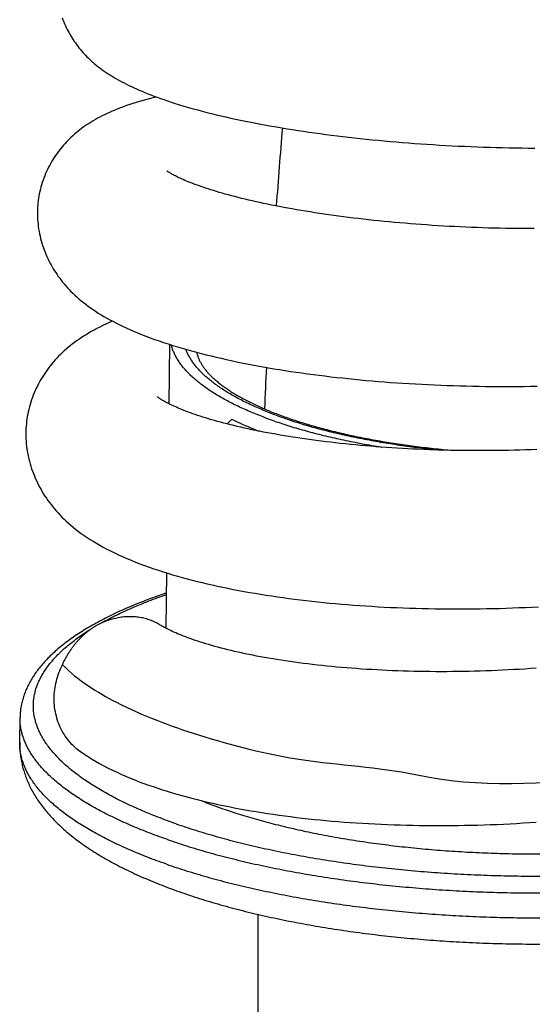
# Model space of a CAD drawing. Header units: millimetres. Extents: x 259 to 1803, y -542 to 1902.
# Tile 23 of 127: x 282 to 302, y 248 to 285. Entities that reach past the tile are written whole.
import ezdxf

# ---------------------------------------------------------------- set-up
doc = ezdxf.new("R2010")
doc.units = ezdxf.units.MM
doc.header["$LTSCALE"] = 30.734
doc.layers.get('0').update_dxf_attribs({"linetype": 'CONTINUOUS'})

msp = doc.modelspace()

# ---------------------------------------------------------------- linework, layer by layer
at = {"color": 7, "linetype": 'CONTINUOUS'}
for p, q in [((288.162, 270.787), (288.191, 273.039)), ((290.54, 270.213), (290.366, 270.027)), ((288.05, 262.279), (288.078, 264.379)), ((282.493, 257.962), (282.505, 258.903)), ((291.52, 251.44), (291.52, 19.11))]:
    msp.add_line(p, q, dxfattribs=at)
for points in [[(284.106, 285.423), (284.135, 285.346), (284.164, 285.271), (284.195, 285.198), (284.227, 285.125), (284.26, 285.055), (284.294, 284.985), (284.329, 284.917), (284.365, 284.85), (284.402, 284.784), (284.44, 284.72), (284.479, 284.657), (284.519, 284.594), (284.56, 284.532), (284.603, 284.471), (284.647, 284.41), (284.692, 284.35), (284.738, 284.29), (284.786, 284.231), (284.835, 284.173), (284.886, 284.116), (284.937, 284.059), (284.99, 284.003), (285.044, 283.948), (285.099, 283.894), (285.156, 283.84), (285.214, 283.787), (285.273, 283.734), (285.334, 283.682), (285.397, 283.63), (285.461, 283.579), (285.527, 283.528), (285.595, 283.478), (285.664, 283.428), (285.735, 283.379), (285.807, 283.33), (285.881, 283.282), (285.958, 283.234), (286.036, 283.187), (286.116, 283.139), (286.198, 283.092), (286.281, 283.046), (286.367, 283), (286.455, 282.954), (286.545, 282.908), (286.638, 282.863), (286.732, 282.818), (286.829, 282.773), (286.928, 282.728), (287.03, 282.683), (287.135, 282.638), (287.243, 282.594), (287.353, 282.549), (287.467, 282.504), (287.585, 282.46), (287.705, 282.415), (287.83, 282.37), (287.96, 282.324), (288.097, 282.278), (288.242, 282.23), (288.394, 282.181), (288.556, 282.13), (288.724, 282.08), (288.895, 282.03), (289.069, 281.98), (289.243, 281.932), (289.418, 281.886), (289.594, 281.84), (289.771, 281.796), (289.949, 281.752), (290.129, 281.709), (290.312, 281.667), (290.496, 281.626), (290.682, 281.585), (290.871, 281.545), (291.061, 281.506), (291.253, 281.468), (291.447, 281.43), (291.642, 281.393), (291.838, 281.356), (292.037, 281.321), (292.236, 281.286), (292.437, 281.252), (292.64, 281.219), (292.844, 281.186), (293.049, 281.154), (293.256, 281.123), (293.465, 281.093), (293.675, 281.063), (293.886, 281.034), (294.099, 281.005), (294.314, 280.978), (294.53, 280.951), (294.748, 280.924), (294.967, 280.899), (295.187, 280.874), (295.409, 280.85), (295.633, 280.826), (295.858, 280.804), (296.084, 280.782), (296.312, 280.76), (296.541, 280.74), (296.771, 280.72), (297.003, 280.701), (297.236, 280.683), (297.469, 280.665), (297.704, 280.649), (297.939, 280.633), (298.176, 280.618), (298.413, 280.603), (298.65, 280.59), (298.889, 280.577), (299.127, 280.565), (299.366, 280.554), (299.606, 280.544), (299.846, 280.534), (300.086, 280.526), (300.326, 280.518), (300.567, 280.511), (300.809, 280.505), (301.051, 280.5), (301.294, 280.496), (301.538, 280.492), (301.782, 280.489), (302.027, 280.488)], [(287.686, 282.422), (287.6, 282.401), (287.454, 282.365), (287.313, 282.328), (287.175, 282.291), (287.042, 282.253), (286.912, 282.214), (286.786, 282.175), (286.664, 282.135), (286.546, 282.095), (286.43, 282.054), (286.319, 282.012), (286.21, 281.97), (286.104, 281.928), (286.002, 281.885), (285.903, 281.841), (285.806, 281.797), (285.712, 281.752), (285.62, 281.707), (285.532, 281.661), (285.445, 281.615), (285.362, 281.568), (285.281, 281.521), (285.202, 281.473), (285.125, 281.424), (285.05, 281.375), (284.976, 281.325), (284.904, 281.275), (284.834, 281.223), (284.765, 281.17), (284.698, 281.117), (284.632, 281.063), (284.568, 281.008), (284.505, 280.952), (284.443, 280.895), (284.383, 280.837), (284.324, 280.778), (284.267, 280.718), (284.211, 280.658), (284.156, 280.596), (284.102, 280.534), (284.05, 280.47), (283.999, 280.405), (283.949, 280.339), (283.9, 280.272), (283.852, 280.203), (283.805, 280.133), (283.76, 280.061), (283.715, 279.988), (283.672, 279.913), (283.63, 279.837), (283.589, 279.759), (283.55, 279.679), (283.512, 279.599), (283.476, 279.517), (283.441, 279.434), (283.409, 279.351), (283.378, 279.266), (283.35, 279.182), (283.323, 279.096), (283.299, 279.011), (283.276, 278.925), (283.256, 278.839), (283.237, 278.753), (283.221, 278.668), (283.207, 278.583), (283.195, 278.498), (283.185, 278.414), (283.177, 278.33), (283.172, 278.271)], [(288.322, 279.469), (288.289, 279.486), (288.259, 279.503), (288.232, 279.519), (288.207, 279.534), (288.184, 279.547), (288.164, 279.56), (288.146, 279.572), (288.13, 279.582), (288.116, 279.592), (288.104, 279.6), (288.094, 279.607), (288.086, 279.613), (288.079, 279.618), (288.075, 279.621), (288.072, 279.623), (288.072, 279.624)], [(302.005, 277.432), (301.79, 277.432), (301.574, 277.433), (301.358, 277.435), (301.142, 277.438), (300.926, 277.442), (300.71, 277.446), (300.493, 277.451), (300.277, 277.457), (300.061, 277.464), (299.846, 277.471), (299.63, 277.48), (299.416, 277.489), (299.201, 277.498), (298.988, 277.509), (298.775, 277.52), (298.563, 277.532), (298.352, 277.544), (298.142, 277.558), (297.933, 277.572), (297.725, 277.586), (297.519, 277.601), (297.313, 277.617), (297.11, 277.634), (296.907, 277.651), (296.707, 277.669), (296.508, 277.688), (296.31, 277.707), (296.113, 277.726), (295.918, 277.747), (295.723, 277.768), (295.53, 277.789), (295.338, 277.811), (295.148, 277.834), (294.959, 277.858), (294.771, 277.882), (294.586, 277.906), (294.401, 277.931), (294.219, 277.957), (294.038, 277.983), (293.859, 278.01), (293.682, 278.037), (293.508, 278.064), (293.335, 278.092), (293.164, 278.12), (292.996, 278.149), (292.83, 278.178), (292.667, 278.208), (292.507, 278.237), (292.349, 278.267), (292.193, 278.298), (292.04, 278.328), (291.89, 278.359), (291.742, 278.39), (291.597, 278.421), (291.455, 278.453), (291.315, 278.485), (291.177, 278.516), (291.043, 278.548), (290.911, 278.581), (290.781, 278.613), (290.655, 278.645), (290.531, 278.678), (290.409, 278.711), (290.291, 278.743), (290.175, 278.776), (290.062, 278.809), (289.953, 278.841), (289.846, 278.873), (289.743, 278.906), (289.643, 278.938), (289.545, 278.969), (289.451, 279.001), (289.361, 279.032), (289.273, 279.063), (289.189, 279.093), (289.108, 279.123), (289.031, 279.152), (288.957, 279.181), (288.886, 279.21), (288.818, 279.237), (288.754, 279.264), (288.693, 279.291), (288.635, 279.316), (288.581, 279.341), (288.53, 279.364), (288.482, 279.387), (288.437, 279.409), (288.396, 279.43), (288.357, 279.45), (288.322, 279.469)], [(283.172, 278.271), (283.169, 278.208), (283.166, 278.124), (283.164, 278.038), (283.165, 277.952), (283.167, 277.865), (283.172, 277.777), (283.179, 277.688), (283.188, 277.599), (283.199, 277.51), (283.212, 277.42), (283.227, 277.33), (283.245, 277.24), (283.264, 277.151), (283.286, 277.062), (283.309, 276.973), (283.334, 276.885), (283.362, 276.798), (283.391, 276.711), (283.421, 276.626), (283.454, 276.542), (283.488, 276.46), (283.523, 276.378), (283.56, 276.297), (283.599, 276.218), (283.638, 276.14), (283.68, 276.063), (283.722, 275.987), (283.766, 275.912), (283.812, 275.838), (283.859, 275.765), (283.908, 275.693), (283.958, 275.621), (284.01, 275.549), (284.064, 275.478), (284.12, 275.407), (284.178, 275.337), (284.239, 275.266), (284.302, 275.195), (284.368, 275.125), (284.437, 275.054), (284.508, 274.983), (284.582, 274.912), (284.66, 274.842), (284.74, 274.771), (284.822, 274.702), (284.908, 274.632), (284.996, 274.564), (285.086, 274.496), (285.179, 274.429), (285.275, 274.363), (285.373, 274.298), (285.474, 274.233), (285.577, 274.169), (285.684, 274.106), (285.793, 274.043), (285.905, 273.981), (286.021, 273.919), (286.141, 273.857), (286.265, 273.795), (286.394, 273.733), (286.527, 273.671), (286.667, 273.609), (286.812, 273.546), (286.962, 273.483), (287.118, 273.42), (287.278, 273.358), (287.443, 273.296), (287.611, 273.235), (287.781, 273.175), (287.953, 273.117), (288.127, 273.06), (288.301, 273.004), (288.477, 272.951), (288.654, 272.898), (288.832, 272.847), (289.012, 272.796), (289.194, 272.747), (289.377, 272.699), (289.562, 272.652), (289.749, 272.606), (289.938, 272.561), (290.129, 272.517), (290.322, 272.473), (290.516, 272.431), (290.713, 272.389), (290.911, 272.349), (291.111, 272.309), (291.313, 272.27), (291.516, 272.232), (291.721, 272.195), (291.927, 272.159), (292.135, 272.124), (292.345, 272.089), (292.556, 272.056), (292.768, 272.023), (292.982, 271.992), (293.197, 271.961), (293.413, 271.931), (293.63, 271.902), (293.848, 271.874), (294.067, 271.847), (294.287, 271.82), (294.509, 271.795), (294.731, 271.771), (294.955, 271.747), (295.18, 271.724), (295.406, 271.702), (295.634, 271.681), (295.863, 271.661), (296.093, 271.642), (296.325, 271.624), (296.558, 271.606), (296.792, 271.59), (297.028, 271.574), (297.264, 271.559), (297.502, 271.545), (297.741, 271.532), (297.98, 271.52), (298.22, 271.509), (298.461, 271.499), (298.703, 271.49), (298.945, 271.481), (299.188, 271.474), (299.431, 271.468), (299.674, 271.462), (299.918, 271.458), (300.161, 271.454), (300.406, 271.452), (300.65, 271.45), (300.895, 271.449), (301.139, 271.45), (301.384, 271.451), (301.629, 271.454), (301.875, 271.457), (302.12, 271.461)], [(286.012, 273.923), (285.888, 273.87), (285.765, 273.814), (285.645, 273.757), (285.53, 273.701), (285.418, 273.644), (285.31, 273.586), (285.206, 273.528), (285.106, 273.47), (285.009, 273.412), (284.914, 273.353), (284.823, 273.294), (284.735, 273.234), (284.649, 273.174), (284.565, 273.113), (284.484, 273.051), (284.405, 272.988), (284.328, 272.925), (284.252, 272.86), (284.179, 272.795), (284.108, 272.729), (284.038, 272.662), (283.97, 272.594), (283.904, 272.525), (283.839, 272.455), (283.777, 272.384), (283.716, 272.313), (283.658, 272.24), (283.601, 272.168), (283.546, 272.094), (283.493, 272.02), (283.441, 271.945), (283.391, 271.868), (283.342, 271.791), (283.295, 271.712), (283.249, 271.631), (283.205, 271.549), (283.162, 271.466), (283.121, 271.382), (283.082, 271.296), (283.044, 271.209), (283.009, 271.121), (282.975, 271.033), (282.943, 270.943), (282.913, 270.853), (282.886, 270.762), (282.861, 270.672), (282.837, 270.58), (282.816, 270.489), (282.798, 270.398), (282.781, 270.307), (282.767, 270.217), (282.755, 270.127), (282.745, 270.037), (282.737, 269.948), (282.731, 269.86), (282.728, 269.797)], [(288.062, 270.838), (288.021, 270.86), (287.982, 270.882), (287.946, 270.902), (287.914, 270.921), (287.884, 270.939), (287.858, 270.955), (287.835, 270.97), (287.814, 270.984), (287.795, 270.996), (287.779, 271.007), (287.765, 271.017), (287.753, 271.026), (287.743, 271.034), (287.735, 271.04), (287.729, 271.045), (287.725, 271.048), (287.722, 271.051), (287.722, 271.051)], [(302.1, 269.058), (301.886, 269.05), (301.671, 269.043), (301.457, 269.037), (301.243, 269.031), (301.029, 269.027), (300.815, 269.023), (300.6, 269.02), (300.386, 269.018), (300.172, 269.017), (299.958, 269.017), (299.744, 269.017), (299.53, 269.019), (299.316, 269.021), (299.103, 269.024), (298.89, 269.028), (298.677, 269.033), (298.466, 269.039), (298.255, 269.045), (298.045, 269.052), (297.836, 269.06), (297.628, 269.069), (297.42, 269.079), (297.215, 269.089), (297.01, 269.1), (296.806, 269.112), (296.604, 269.125), (296.404, 269.138), (296.204, 269.153), (296.006, 269.167), (295.81, 269.183), (295.614, 269.199), (295.421, 269.217), (295.228, 269.234), (295.037, 269.253), (294.847, 269.272), (294.659, 269.292), (294.472, 269.313), (294.287, 269.334), (294.103, 269.356), (293.921, 269.378), (293.74, 269.402), (293.562, 269.425), (293.385, 269.45), (293.211, 269.475), (293.038, 269.5), (292.868, 269.526), (292.7, 269.553), (292.534, 269.58), (292.37, 269.608), (292.209, 269.636), (292.051, 269.664), (291.894, 269.693), (291.741, 269.722), (291.59, 269.751), (291.443, 269.781), (291.298, 269.811), (291.155, 269.842), (291.016, 269.872), (290.879, 269.903), (290.744, 269.934), (290.612, 269.966), (290.483, 269.997), (290.356, 270.029), (290.232, 270.061), (290.11, 270.094), (289.991, 270.126), (289.875, 270.159), (289.762, 270.191), (289.652, 270.224), (289.544, 270.257), (289.44, 270.289), (289.339, 270.322), (289.241, 270.354), (289.146, 270.386), (289.054, 270.418), (288.965, 270.45), (288.88, 270.481), (288.798, 270.512), (288.719, 270.542), (288.643, 270.572), (288.571, 270.602), (288.501, 270.631), (288.435, 270.659), (288.373, 270.687), (288.313, 270.714), (288.257, 270.741), (288.204, 270.766), (288.154, 270.791), (288.106, 270.815), (288.062, 270.838)], [(282.728, 269.797), (282.726, 269.731), (282.725, 269.641), (282.727, 269.55), (282.73, 269.459), (282.736, 269.366), (282.744, 269.273), (282.754, 269.18), (282.766, 269.086), (282.781, 268.992), (282.798, 268.897), (282.817, 268.803), (282.838, 268.708), (282.862, 268.614), (282.887, 268.52), (282.915, 268.426), (282.945, 268.333), (282.977, 268.241), (283.012, 268.15), (283.048, 268.059), (283.085, 267.97), (283.125, 267.881), (283.167, 267.794), (283.21, 267.708), (283.255, 267.623), (283.301, 267.538), (283.35, 267.455), (283.4, 267.373), (283.452, 267.291), (283.506, 267.21), (283.562, 267.129), (283.621, 267.049), (283.681, 266.97), (283.744, 266.891), (283.809, 266.812), (283.876, 266.734), (283.946, 266.656), (284.019, 266.579), (284.094, 266.501), (284.173, 266.424), (284.255, 266.346), (284.341, 266.268), (284.431, 266.19), (284.525, 266.111), (284.622, 266.033), (284.723, 265.956), (284.827, 265.88), (284.935, 265.804), (285.046, 265.728), (285.161, 265.653), (285.28, 265.579), (285.404, 265.505), (285.531, 265.432), (285.664, 265.358), (285.801, 265.286), (285.942, 265.213), (286.089, 265.142), (286.24, 265.07), (286.395, 265), (286.554, 264.931), (286.718, 264.862), (286.884, 264.795), (287.054, 264.729), (287.227, 264.665), (287.402, 264.602), (287.578, 264.54), (287.756, 264.481), (287.934, 264.423), (288.113, 264.368), (288.293, 264.313), (288.474, 264.261), (288.657, 264.209), (288.842, 264.159), (289.029, 264.11), (289.218, 264.062), (289.409, 264.015), (289.602, 263.97), (289.797, 263.925), (289.994, 263.882), (290.193, 263.839), (290.393, 263.798), (290.595, 263.758), (290.798, 263.719), (291.004, 263.681), (291.21, 263.644), (291.418, 263.609), (291.628, 263.574), (291.839, 263.54), (292.051, 263.508), (292.265, 263.476), (292.481, 263.446), (292.697, 263.417), (292.915, 263.388), (293.134, 263.361), (293.354, 263.335), (293.575, 263.31), (293.797, 263.285), (294.021, 263.262), (294.245, 263.24), (294.471, 263.219), (294.698, 263.199), (294.926, 263.18), (295.156, 263.162), (295.386, 263.145), (295.618, 263.13), (295.852, 263.115), (296.086, 263.101), (296.322, 263.088), (296.559, 263.076), (296.797, 263.066), (297.036, 263.056), (297.276, 263.047), (297.517, 263.04), (297.759, 263.033), (298.001, 263.028), (298.245, 263.024), (298.488, 263.02), (298.732, 263.018), (298.977, 263.017), (299.222, 263.017), (299.466, 263.018), (299.711, 263.02), (299.957, 263.023), (300.202, 263.027), (300.447, 263.033), (300.693, 263.039), (300.939, 263.047), (301.185, 263.055), (301.431, 263.065), (301.678, 263.076), (301.924, 263.088), (302.171, 263.101)], [(288.409, 262.108), (288.343, 262.137), (288.279, 262.166), (288.219, 262.195), (288.162, 262.222), (288.108, 262.249), (288.057, 262.275), (288.009, 262.3), (287.965, 262.324), (287.925, 262.347), (287.888, 262.368), (287.854, 262.388), (287.824, 262.406), (287.8, 262.422)], [(302.076, 260.768), (301.864, 260.753), (301.653, 260.739), (301.441, 260.726), (301.23, 260.714), (301.019, 260.702), (300.807, 260.692), (300.596, 260.682), (300.384, 260.674), (300.172, 260.666), (299.96, 260.659), (299.748, 260.653), (299.537, 260.649), (299.325, 260.645), (299.114, 260.641), (298.903, 260.639), (298.693, 260.638), (298.483, 260.638), (298.274, 260.638), (298.065, 260.64), (297.858, 260.642), (297.651, 260.646), (297.445, 260.65), (297.24, 260.655), (297.036, 260.661), (296.834, 260.668), (296.632, 260.675), (296.432, 260.684), (296.234, 260.693), (296.037, 260.703), (295.842, 260.714), (295.648, 260.726), (295.456, 260.739), (295.265, 260.752), (295.075, 260.766), (294.886, 260.782), (294.699, 260.797), (294.512, 260.814), (294.328, 260.832), (294.144, 260.85), (293.962, 260.869), (293.782, 260.889), (293.604, 260.909), (293.427, 260.93), (293.253, 260.952), (293.08, 260.975), (292.909, 260.998), (292.741, 261.022), (292.574, 261.046), (292.41, 261.071), (292.248, 261.097), (292.088, 261.123), (291.931, 261.15), (291.777, 261.177), (291.626, 261.204), (291.477, 261.232), (291.331, 261.261), (291.187, 261.289), (291.047, 261.319), (290.908, 261.348), (290.773, 261.378), (290.64, 261.408), (290.509, 261.439), (290.381, 261.47), (290.255, 261.501), (290.132, 261.533), (290.011, 261.565), (289.893, 261.597), (289.778, 261.629), (289.666, 261.662), (289.556, 261.694), (289.45, 261.727), (289.346, 261.76), (289.246, 261.792), (289.148, 261.825), (289.053, 261.857), (288.962, 261.89), (288.874, 261.922), (288.788, 261.954), (288.706, 261.985), (288.627, 262.016), (288.551, 262.047), (288.479, 262.078), (288.409, 262.108)], [(284.793, 257.608), (284.92, 257.521), (285.062, 257.429), (285.211, 257.337), (285.365, 257.246), (285.523, 257.156), (285.686, 257.068), (285.851, 256.983), (286.017, 256.901), (286.184, 256.822), (286.351, 256.746), (286.519, 256.673), (286.687, 256.602), (286.857, 256.534), (287.027, 256.468), (287.199, 256.403), (287.373, 256.34), (287.549, 256.279), (287.726, 256.219), (287.906, 256.161), (288.088, 256.104), (288.271, 256.048), (288.457, 255.994), (288.645, 255.941), (288.834, 255.89), (289.026, 255.839), (289.22, 255.79), (289.415, 255.742), (289.612, 255.696), (289.812, 255.651), (290.013, 255.607), (290.215, 255.564), (290.42, 255.522), (290.626, 255.482), (290.833, 255.442), (291.043, 255.404), (291.254, 255.368), (291.466, 255.332), (291.68, 255.297), (291.895, 255.264), (292.111, 255.232), (292.329, 255.201), (292.548, 255.171), (292.768, 255.143), (292.989, 255.115), (293.211, 255.089), (293.435, 255.064), (293.658, 255.04), (293.883, 255.018), (294.109, 254.996), (294.335, 254.976), (294.564, 254.956), (294.793, 254.938), (295.025, 254.921), (295.258, 254.905), (295.492, 254.891), (295.727, 254.877), (295.964, 254.865), (296.202, 254.853), (296.44, 254.843), (296.68, 254.834), (296.921, 254.826), (297.163, 254.82), (297.405, 254.814), (297.649, 254.81), (297.893, 254.807), (298.137, 254.805), (298.382, 254.804), (298.628, 254.804), (298.873, 254.806), (299.119, 254.809), (299.365, 254.813), (299.612, 254.818), (299.858, 254.824), (300.105, 254.832), (300.352, 254.84), (300.599, 254.85), (300.846, 254.861), (301.094, 254.874), (301.341, 254.887), (301.589, 254.902), (301.837, 254.918), (302.085, 254.935)]]:
    msp.add_lwpolyline(points, dxfattribs=at)
for centre, radius, start, end in [((567.84, 258.314), 276.339, 175.23925, 175.85431), ((560.268, 258.784), 268.752, 177.14444, 177.48025)]:
    msp.add_arc(centre, radius, start, end, dxfattribs=at)
at = {"color": 9, "linetype": 'CONTINUOUS'}
msp.add_arc((296.075, 272.365), 17.913, 248.0419, 250.8476, dxfattribs=at)
at = {"color": 7, "linetype": 'CONTINUOUS'}
for points, knots in [([(292.151, 270.14), (292.056, 270.173), (291.871, 270.24), (291.599, 270.343), (291.335, 270.449), (291.081, 270.558), (290.836, 270.669), (290.601, 270.782), (290.376, 270.898), (290.161, 271.016), (289.957, 271.135), (289.762, 271.257), (289.579, 271.38), (289.406, 271.505), (289.245, 271.632), (289.094, 271.76), (288.955, 271.889), (288.827, 272.02), (288.71, 272.151), (288.605, 272.284), (288.512, 272.418), (288.431, 272.552), (288.361, 272.687), (288.304, 272.823), (288.266, 272.935), (288.248, 273.002), (288.243, 273.023)], [0, 0, 0, 0, 0.059481, 0.117507, 0.174043, 0.22907, 0.282554, 0.334485, 0.384838, 0.43361, 0.480784, 0.526369, 0.570358, 0.612773, 0.65362, 0.692936, 0.730746, 0.767103, 0.802056, 0.835679, 0.868049, 0.899265, 0.929438, 0.958694, 0.987179, 1, 1, 1, 1]), ([(289.207, 272.744), (289.209, 272.733), (289.218, 272.686), (289.241, 272.603), (289.281, 272.498), (289.33, 272.394), (289.388, 272.291), (289.456, 272.188), (289.533, 272.086), (289.62, 271.982), (289.717, 271.879), (289.825, 271.774), (289.942, 271.67), (290.07, 271.565), (290.208, 271.46), (290.357, 271.354), (290.517, 271.25), (290.687, 271.145), (290.867, 271.041), (291.057, 270.938), (291.258, 270.836), (291.468, 270.735), (291.689, 270.636), (291.919, 270.538), (292.158, 270.442), (292.407, 270.348), (292.576, 270.287), (292.662, 270.257)], [0, 0, 0, 0, 0.007357, 0.032767, 0.058204, 0.084098, 0.11081, 0.138616, 0.167732, 0.198324, 0.230518, 0.264418, 0.300104, 0.337636, 0.377061, 0.41841, 0.461701, 0.506946, 0.554141, 0.603282, 0.654357, 0.707347, 0.762227, 0.818968, 0.877536, 0.937893, 1, 1, 1, 1]), ([(292.662, 270.257), (292.75, 270.226), (292.929, 270.166), (293.202, 270.078), (293.483, 269.993), (293.772, 269.911), (294.068, 269.831), (294.371, 269.754), (294.681, 269.68), (294.998, 269.608), (295.322, 269.54), (295.651, 269.475), (295.986, 269.413), (296.326, 269.354), (296.672, 269.298), (297.022, 269.246), (297.377, 269.197), (297.736, 269.151), (298.098, 269.11), (298.464, 269.071), (298.749, 269.044), (298.913, 269.03), (298.953, 269.027)], [0, 0, 0, 0, 0.043477, 0.088077, 0.133771, 0.180495, 0.228231, 0.276961, 0.326636, 0.377203, 0.428648, 0.480928, 0.533965, 0.58775, 0.642237, 0.697364, 0.753093, 0.809387, 0.866191, 0.923451, 0.981132, 1, 1, 1, 1]), ([(290.54, 270.213), (290.608, 270.179), (290.748, 270.11), (290.962, 270.011), (291.184, 269.913), (291.388, 269.828), (291.518, 269.776), (291.571, 269.755)], [0, 0, 0, 0, 0.203885, 0.41329, 0.628118, 0.848355, 1, 1, 1, 1]), ([(292.151, 270.14), (292.247, 270.107), (292.442, 270.041), (292.74, 269.945), (293.047, 269.853), (293.36, 269.764), (293.682, 269.678), (294.01, 269.595), (294.345, 269.515), (294.687, 269.439), (295.036, 269.366), (295.39, 269.297), (295.75, 269.231), (296.029, 269.183), (296.189, 269.157), (296.227, 269.151)], [0, 0, 0, 0, 0.072858, 0.147378, 0.223509, 0.301211, 0.380421, 0.461101, 0.543178, 0.626612, 0.711325, 0.797275, 0.884378, 0.972591, 1, 1, 1, 1]), ([(288.068, 263.623), (288.007, 263.603), (287.827, 263.542), (287.531, 263.437), (287.184, 263.306), (286.848, 263.172), (286.522, 263.034), (286.206, 262.892), (285.902, 262.747), (285.609, 262.598), (285.327, 262.445), (285.057, 262.289), (284.799, 262.129), (284.553, 261.966), (284.32, 261.8), (284.099, 261.63), (283.893, 261.457), (283.7, 261.282), (283.521, 261.104), (283.356, 260.924), (283.207, 260.743), (283.072, 260.559), (282.952, 260.376), (282.847, 260.191), (282.756, 260.007), (282.68, 259.822), (282.617, 259.638), (282.569, 259.454), (282.534, 259.27), (282.512, 259.087), (282.506, 258.964), (282.505, 258.903)], [0, 0, 0, 0, 0.02491, 0.073887, 0.121842, 0.168725, 0.214539, 0.259297, 0.302981, 0.345536, 0.387016, 0.427416, 0.466688, 0.504851, 0.54193, 0.577913, 0.612742, 0.646484, 0.679137, 0.710649, 0.74107, 0.770469, 0.798884, 0.82628, 0.852831, 0.878637, 0.903783, 0.92832, 0.952444, 0.976285, 1, 1, 1, 1]), ([(284.113, 260.901), (284.132, 260.944), (284.172, 261.028), (284.236, 261.153), (284.305, 261.273), (284.376, 261.389), (284.451, 261.5), (284.529, 261.607), (284.609, 261.709), (284.691, 261.805), (284.775, 261.896), (284.859, 261.981), (284.945, 262.06), (285.033, 262.135), (285.121, 262.205), (285.212, 262.27), (285.304, 262.331), (285.399, 262.388), (285.496, 262.442), (285.595, 262.491), (285.697, 262.536), (285.801, 262.577), (285.907, 262.614), (286.014, 262.646), (286.122, 262.673), (286.232, 262.695), (286.341, 262.713), (286.451, 262.726), (286.561, 262.733), (286.67, 262.736), (286.779, 262.734), (286.886, 262.726), (286.992, 262.714), (287.096, 262.697), (287.198, 262.675), (287.297, 262.649), (287.394, 262.618), (287.488, 262.582), (287.58, 262.542), (287.67, 262.498), (287.743, 262.457), (287.786, 262.43), (287.8, 262.422)], [0, 0, 0, 0, 0.03122, 0.062183, 0.092796, 0.123005, 0.152764, 0.181978, 0.210581, 0.238565, 0.265872, 0.292451, 0.318356, 0.343712, 0.368634, 0.393261, 0.41775, 0.442185, 0.466643, 0.491222, 0.515915, 0.540655, 0.565392, 0.590141, 0.614865, 0.639524, 0.664125, 0.688634, 0.71299, 0.737162, 0.761159, 0.784941, 0.808481, 0.831797, 0.854852, 0.877599, 0.900052, 0.92231, 0.944456, 0.966576, 0.988827, 1, 1, 1, 1]), ([(283.799, 259.633), (283.802, 259.849), (283.848, 260.176), (283.977, 260.595), (284.064, 260.8), (284.113, 260.901)], [0, 0, 0, 0, 0.492865, 0.745187, 1, 1, 1, 1]), ([(284.113, 260.901), (284.702, 260.313), (286.38, 259.255), (289.46, 258.115), (293.266, 257.144), (296.078, 257.034), (297.507, 256.739)], [0, 0, 0, 0, 0.175556, 0.410466, 0.692301, 1, 1, 1, 1]), ([(297.507, 256.739), (299.897, 256.197), (304.225, 256.577), (309.706, 257.012), (313.556, 257.891), (316.131, 258.822), (317.689, 259.691), (318.395, 260.275), (318.618, 260.505)], [0, 0, 0, 0, 0.336117, 0.58171, 0.756733, 0.875212, 0.956155, 1, 1, 1, 1]), ([(284.793, 257.608), (284.788, 257.611), (284.696, 257.676), (284.526, 257.817), (284.31, 258.06), (284.127, 258.333), (283.981, 258.632), (283.875, 258.952), (283.81, 259.288), (283.798, 259.517), (283.799, 259.633)], [0, 0, 0, 0, 0.007396, 0.143996, 0.281958, 0.421669, 0.563267, 0.706786, 0.85229, 1, 1, 1, 1]), ([(282.493, 257.962), (282.492, 257.897), (282.494, 257.767), (282.508, 257.572), (282.533, 257.376), (282.569, 257.18), (282.616, 256.983), (282.676, 256.785), (282.748, 256.587), (282.833, 256.387), (282.931, 256.186), (283.044, 255.984), (283.171, 255.781), (283.315, 255.577), (283.474, 255.373), (283.65, 255.168), (283.842, 254.965), (284.05, 254.764), (284.274, 254.565), (284.513, 254.369), (284.765, 254.178), (285.031, 253.992), (285.308, 253.81), (285.597, 253.633), (285.896, 253.462), (286.206, 253.296), (286.525, 253.135), (286.854, 252.978), (287.191, 252.827), (287.538, 252.68), (287.893, 252.538), (288.256, 252.401), (288.501, 252.313), (288.625, 252.27)], [0, 0, 0, 0, 0.021836, 0.043758, 0.065853, 0.088204, 0.110884, 0.134023, 0.157676, 0.181982, 0.207045, 0.232948, 0.259826, 0.287773, 0.316835, 0.347057, 0.378446, 0.410996, 0.444624, 0.479256, 0.514817, 0.551239, 0.588464, 0.626451, 0.665169, 0.704609, 0.744749, 0.785582, 0.827103, 0.869308, 0.912196, 0.955762, 1, 1, 1, 1]), ([(288.625, 252.27), (288.753, 252.225), (289.013, 252.137), (289.406, 252.011), (289.808, 251.89), (290.217, 251.772), (290.633, 251.659), (291.056, 251.551), (291.487, 251.447), (291.923, 251.348), (292.366, 251.253), (292.815, 251.162), (293.269, 251.076), (293.729, 250.994), (294.193, 250.917), (294.663, 250.845), (295.137, 250.776), (295.615, 250.713), (296.097, 250.654), (296.583, 250.6), (297.072, 250.55), (297.563, 250.505), (298.058, 250.465), (298.554, 250.429), (299.053, 250.398), (299.553, 250.372), (300.055, 250.35), (300.557, 250.333), (301.06, 250.321), (301.563, 250.314), (302.067, 250.311), (302.569, 250.313), (303.072, 250.32), (303.573, 250.332), (304.072, 250.348), (304.57, 250.369), (305.066, 250.395), (305.559, 250.426), (306.05, 250.461), (306.537, 250.501), (307.022, 250.545), (307.502, 250.595), (307.979, 250.649), (308.451, 250.707), (308.918, 250.771), (309.381, 250.838), (309.839, 250.911), (310.291, 250.988), (310.737, 251.07), (311.178, 251.156), (311.612, 251.247), (312.039, 251.342), (312.46, 251.442), (312.874, 251.547), (313.28, 251.656), (313.679, 251.77), (314.07, 251.889), (314.454, 252.012), (314.829, 252.141), (315.196, 252.274), (315.554, 252.412), (315.903, 252.555), (316.243, 252.703), (316.574, 252.857), (316.894, 253.016), (317.204, 253.18), (317.504, 253.35), (317.792, 253.525), (318.067, 253.705), (318.33, 253.891), (318.578, 254.08), (318.811, 254.274), (319.028, 254.47), (319.229, 254.669), (319.414, 254.869), (319.581, 255.07), (319.733, 255.271), (319.869, 255.473), (319.991, 255.674), (320.097, 255.874), (320.19, 256.074), (320.269, 256.273), (320.336, 256.472), (320.39, 256.671), (320.433, 256.869), (320.464, 257.067), (320.483, 257.265), (320.489, 257.398), (320.49, 257.464)], [0, 0, 0, 0, 0.011688, 0.023549, 0.035581, 0.047796, 0.060183, 0.072724, 0.085418, 0.098275, 0.111271, 0.124401, 0.137673, 0.151074, 0.164592, 0.178224, 0.191971, 0.205816, 0.21975, 0.233776, 0.24788, 0.262052, 0.276286, 0.290579, 0.304916, 0.319291, 0.333697, 0.348125, 0.362566, 0.377012, 0.391454, 0.405886, 0.420298, 0.434679, 0.449025, 0.463327, 0.477576, 0.49176, 0.505877, 0.519921, 0.533875, 0.547736, 0.561503, 0.575162, 0.588701, 0.602124, 0.615424, 0.628583, 0.641602, 0.654484, 0.667214, 0.679778, 0.69219, 0.704447, 0.716517, 0.728421, 0.740161, 0.751717, 0.763085, 0.774284, 0.78531, 0.796124, 0.806767, 0.817239, 0.827499, 0.837568, 0.847456, 0.85713, 0.866569, 0.875794, 0.884784, 0.89345, 0.901859, 0.909996, 0.917795, 0.925271, 0.932493, 0.939479, 0.946203, 0.952701, 0.959012, 0.965152, 0.971169, 0.977055, 0.982864, 0.988609, 0.994311, 1, 1, 1, 1])]:
    msp.add_open_spline(points, degree=3, knots=knots, dxfattribs=at)
at = {"color": 9, "linetype": 'CONTINUOUS'}
for points, knots in [([(292.504, 270.255), (292.413, 270.287), (292.233, 270.352), (291.968, 270.452), (291.712, 270.556), (291.465, 270.661), (291.228, 270.769), (291, 270.88), (290.782, 270.992), (290.573, 271.107), (290.375, 271.223), (290.187, 271.342), (290.01, 271.462), (289.843, 271.583), (289.687, 271.707), (289.542, 271.831), (289.408, 271.957), (289.285, 272.084), (289.174, 272.213), (289.074, 272.342), (288.985, 272.472), (288.908, 272.603), (288.845, 272.731), (288.81, 272.816), (288.795, 272.857)], [0, 0, 0, 0, 0.062322, 0.123147, 0.182425, 0.240106, 0.296151, 0.35054, 0.403265, 0.454313, 0.503672, 0.551342, 0.597327, 0.641642, 0.684304, 0.725343, 0.764798, 0.802717, 0.839162, 0.874209, 0.907946, 0.940481, 0.971936, 1, 1, 1, 1]), ([(292.504, 270.255), (292.598, 270.223), (292.787, 270.159), (293.077, 270.066), (293.375, 269.977), (293.68, 269.89), (293.993, 269.806), (294.313, 269.726), (294.639, 269.649), (294.972, 269.575), (295.311, 269.504), (295.656, 269.437), (296.006, 269.373), (296.362, 269.313), (296.722, 269.256), (297.087, 269.203), (297.456, 269.154), (297.829, 269.108), (298.177, 269.07), (298.4, 269.047), (298.498, 269.038)], [0, 0, 0, 0, 0.048479, 0.098108, 0.148843, 0.200638, 0.253444, 0.307227, 0.361957, 0.417593, 0.474093, 0.531412, 0.58951, 0.648343, 0.707865, 0.768031, 0.828792, 0.890103, 0.951914, 1, 1, 1, 1]), ([(285.617, 262.5), (285.706, 262.549), (285.887, 262.646), (286.166, 262.787), (286.456, 262.924), (286.758, 263.059), (287.071, 263.191), (287.395, 263.32), (287.728, 263.445), (287.953, 263.525), (288.067, 263.564)], [0, 0, 0, 0, 0.113393, 0.230179, 0.350425, 0.474104, 0.601184, 0.731624, 0.865374, 1, 1, 1, 1]), ([(288.43, 254.868), (288.312, 254.91), (288.078, 254.993), (287.734, 255.123), (287.4, 255.256), (287.076, 255.392), (286.762, 255.532), (286.46, 255.673), (286.17, 255.818), (285.89, 255.965), (285.623, 256.114), (285.368, 256.266), (285.125, 256.42), (284.895, 256.576), (284.677, 256.733), (284.472, 256.893), (284.28, 257.054), (284.101, 257.217), (283.935, 257.382), (283.782, 257.547), (283.643, 257.714), (283.517, 257.883), (283.405, 258.052), (283.307, 258.222), (283.223, 258.392), (283.152, 258.564), (283.096, 258.735), (283.053, 258.908), (283.025, 259.08), (283.011, 259.252), (283.011, 259.425), (283.025, 259.597), (283.053, 259.769), (283.095, 259.94), (283.151, 260.11), (283.222, 260.28), (283.306, 260.449), (283.404, 260.617), (283.516, 260.783), (283.641, 260.948), (283.78, 261.112), (283.932, 261.274), (284.098, 261.435), (284.277, 261.594), (284.469, 261.751), (284.674, 261.905), (284.892, 262.058), (285.051, 262.162), (285.137, 262.217), (285.145, 262.222)], [0, 0, 0, 0, 0.033726, 0.06674, 0.099017, 0.130534, 0.16127, 0.191204, 0.220322, 0.248608, 0.276054, 0.30266, 0.32843, 0.353369, 0.377485, 0.400783, 0.423276, 0.444978, 0.465908, 0.486092, 0.505562, 0.524354, 0.542511, 0.560082, 0.577122, 0.593696, 0.609872, 0.625729, 0.641348, 0.656816, 0.672223, 0.68766, 0.703219, 0.718986, 0.735047, 0.751479, 0.768355, 0.785742, 0.803696, 0.822271, 0.84151, 0.861452, 0.882129, 0.903568, 0.925792, 0.948818, 0.972658, 0.997324, 1, 1, 1, 1]), ([(288.43, 254.868), (288.551, 254.826), (288.797, 254.743), (289.171, 254.623), (289.555, 254.506), (289.948, 254.392), (290.35, 254.282), (290.761, 254.175), (291.18, 254.073), (291.606, 253.974), (292.041, 253.879), (292.482, 253.788), (292.93, 253.701), (293.385, 253.618), (293.846, 253.539), (294.313, 253.465), (294.785, 253.395), (295.262, 253.329), (295.745, 253.268), (296.231, 253.211), (296.722, 253.158), (297.216, 253.11), (297.713, 253.067), (298.213, 253.028), (298.716, 252.994), (299.221, 252.965), (299.728, 252.94), (300.236, 252.92), (300.745, 252.904), (301.254, 252.894), (301.764, 252.888), (302.273, 252.886), (302.782, 252.89), (303.29, 252.898), (303.797, 252.911), (304.302, 252.929), (304.805, 252.951), (305.305, 252.979), (305.802, 253.01), (306.297, 253.047), (306.787, 253.088), (307.274, 253.133), (307.756, 253.184), (308.233, 253.238), (308.705, 253.297), (309.172, 253.361), (309.633, 253.429), (310.088, 253.501), (310.536, 253.578), (310.978, 253.658), (311.412, 253.743), (311.839, 253.832), (312.258, 253.925), (312.668, 254.022), (313.071, 254.123), (313.464, 254.227), (313.849, 254.336), (314.224, 254.448), (314.589, 254.563), (314.945, 254.682), (315.29, 254.804), (315.625, 254.93), (315.949, 255.059), (316.262, 255.191), (316.564, 255.326), (316.854, 255.463), (317.133, 255.604), (317.4, 255.747), (317.655, 255.893), (317.898, 256.041), (318.128, 256.192), (318.346, 256.344), (318.551, 256.499), (318.743, 256.656), (318.922, 256.815), (319.088, 256.976), (319.24, 257.138), (319.379, 257.302), (319.504, 257.467), (319.616, 257.633), (319.714, 257.801), (319.798, 257.97), (319.868, 258.14), (319.925, 258.31), (319.967, 258.481), (319.995, 258.653), (320.009, 258.825), (320.009, 258.997), (319.995, 259.17), (319.966, 259.342), (319.924, 259.514), (319.868, 259.686), (319.797, 259.858), (319.713, 260.028), (319.614, 260.198), (319.503, 260.367), (319.377, 260.535), (319.238, 260.702), (319.115, 260.836), (319.038, 260.914), (319.013, 260.939)], [0, 0, 0, 0, 0.010622, 0.021481, 0.032571, 0.043882, 0.055408, 0.067138, 0.079063, 0.091173, 0.10346, 0.115915, 0.128534, 0.141309, 0.154235, 0.167301, 0.180498, 0.193819, 0.207252, 0.220791, 0.234425, 0.248147, 0.261947, 0.275817, 0.289746, 0.303726, 0.317747, 0.331799, 0.345874, 0.359961, 0.374052, 0.388136, 0.402205, 0.416248, 0.430257, 0.444222, 0.458133, 0.471982, 0.485758, 0.499454, 0.513059, 0.526565, 0.539964, 0.553245, 0.566401, 0.579423, 0.592302, 0.605031, 0.617602, 0.630006, 0.642237, 0.654285, 0.666146, 0.67781, 0.689273, 0.700526, 0.711565, 0.722382, 0.732974, 0.743334, 0.753458, 0.763341, 0.772979, 0.782369, 0.791508, 0.800393, 0.809022, 0.817395, 0.82551, 0.833368, 0.840969, 0.848317, 0.855413, 0.862262, 0.868869, 0.875242, 0.881387, 0.887317, 0.893041, 0.898574, 0.903933, 0.909134, 0.914198, 0.919148, 0.924007, 0.928802, 0.93356, 0.938308, 0.943075, 0.947888, 0.952775, 0.95776, 0.962868, 0.96812, 0.973535, 0.979131, 0.984922, 0.990922, 0.997143, 1, 1, 1, 1]), ([(290.198, 255.444), (290.307, 255.406), (290.527, 255.331), (290.864, 255.223), (291.209, 255.118), (291.563, 255.017), (291.925, 254.919), (292.294, 254.824), (292.671, 254.733), (293.056, 254.645), (293.447, 254.561), (293.845, 254.481), (294.249, 254.404), (294.659, 254.331), (295.074, 254.263), (295.495, 254.198), (295.921, 254.137), (296.351, 254.08), (296.786, 254.028), (297.224, 253.979), (297.666, 253.935), (298.111, 253.895), (298.558, 253.859), (299.009, 253.828), (299.461, 253.801), (299.915, 253.778), (300.37, 253.76), (300.826, 253.745), (301.282, 253.736), (301.739, 253.73), (302.196, 253.73), (302.652, 253.733), (303.107, 253.741), (303.561, 253.753), (304.013, 253.77), (304.463, 253.791), (304.911, 253.816), (305.356, 253.846), (305.798, 253.88), (306.236, 253.918), (306.67, 253.961), (307.101, 254.007), (307.526, 254.058), (307.947, 254.113), (308.363, 254.172), (308.773, 254.236), (309.177, 254.303), (309.574, 254.374), (309.966, 254.449), (310.35, 254.527), (310.727, 254.61), (311.097, 254.696), (311.458, 254.786), (311.812, 254.879), (312.157, 254.976), (312.494, 255.076), (312.821, 255.18), (313.14, 255.286), (313.449, 255.396), (313.748, 255.509), (314.037, 255.625), (314.316, 255.743), (314.585, 255.865), (314.843, 255.989), (315.09, 256.115), (315.326, 256.244), (315.551, 256.376), (315.764, 256.509), (315.966, 256.645), (316.156, 256.783), (316.334, 256.923), (316.499, 257.064), (316.653, 257.207), (316.795, 257.352), (316.924, 257.498), (317.04, 257.646), (317.144, 257.795), (317.235, 257.945), (317.313, 258.096), (317.378, 258.248), (317.431, 258.401), (317.47, 258.554), (317.496, 258.708), (317.509, 258.862), (317.509, 259.017), (317.496, 259.171), (317.471, 259.317), (317.448, 259.41), (317.436, 259.452)], [0, 0, 0, 0, 0.011596, 0.023452, 0.035558, 0.047906, 0.060483, 0.073285, 0.086303, 0.09953, 0.112956, 0.126572, 0.14037, 0.15434, 0.168473, 0.182759, 0.197188, 0.21175, 0.226434, 0.241231, 0.256129, 0.271119, 0.28619, 0.301331, 0.31653, 0.331777, 0.347062, 0.362372, 0.377697, 0.393026, 0.408348, 0.423651, 0.438925, 0.454159, 0.469341, 0.484461, 0.499507, 0.51447, 0.529338, 0.544101, 0.558748, 0.573269, 0.587654, 0.601893, 0.615976, 0.629893, 0.643635, 0.657193, 0.670557, 0.683719, 0.696671, 0.709404, 0.72191, 0.734182, 0.746212, 0.757994, 0.76952, 0.780786, 0.791786, 0.802513, 0.812965, 0.823136, 0.833023, 0.842623, 0.851936, 0.860958, 0.86969, 0.878132, 0.886286, 0.894155, 0.901743, 0.909055, 0.916098, 0.922882, 0.929418, 0.935717, 0.941796, 0.947672, 0.953367, 0.958902, 0.964303, 0.9696, 0.97482, 0.979997, 0.985163, 0.99035, 0.995591, 1, 1, 1, 1]), ([(288.071, 254.283), (287.95, 254.325), (287.711, 254.41), (287.359, 254.543), (287.018, 254.679), (286.688, 254.817), (286.369, 254.959), (286.061, 255.103), (285.764, 255.25), (285.48, 255.399), (285.207, 255.551), (284.946, 255.705), (284.698, 255.862), (284.462, 256.02), (284.239, 256.181), (284.029, 256.343), (283.832, 256.507), (283.647, 256.673), (283.477, 256.84), (283.319, 257.008), (283.176, 257.178), (283.046, 257.349), (282.929, 257.521), (282.827, 257.694), (282.738, 257.868), (282.664, 258.042), (282.603, 258.217), (282.557, 258.392), (282.525, 258.567), (282.507, 258.738), (282.505, 258.85), (282.505, 258.903)], [0, 0, 0, 0, 0.050316, 0.099511, 0.147563, 0.194451, 0.24016, 0.284673, 0.327977, 0.370064, 0.410925, 0.450556, 0.488958, 0.526132, 0.562087, 0.596835, 0.630392, 0.662782, 0.694034, 0.724182, 0.753272, 0.781353, 0.808488, 0.834745, 0.860206, 0.88496, 0.909108, 0.93276, 0.956034, 0.979057, 1, 1, 1, 1]), ([(288.071, 254.283), (288.194, 254.24), (288.445, 254.155), (288.827, 254.032), (289.218, 253.912), (289.618, 253.796), (290.027, 253.684), (290.445, 253.576), (290.871, 253.471), (291.305, 253.37), (291.747, 253.273), (292.195, 253.18), (292.651, 253.091), (293.114, 253.006), (293.582, 252.926), (294.057, 252.85), (294.537, 252.778), (295.022, 252.71), (295.512, 252.647), (296.007, 252.589), (296.505, 252.534), (297.008, 252.485), (297.514, 252.44), (298.022, 252.4), (298.534, 252.364), (299.047, 252.333), (299.563, 252.307), (300.08, 252.285), (300.597, 252.269), (301.116, 252.257), (301.635, 252.249), (302.154, 252.247), (302.672, 252.249), (303.189, 252.256), (303.706, 252.268), (304.22, 252.285), (304.733, 252.306), (305.243, 252.333), (305.75, 252.363), (306.254, 252.399), (306.755, 252.439), (307.251, 252.484), (307.744, 252.533), (308.231, 252.587), (308.714, 252.646), (309.191, 252.709), (309.663, 252.776), (310.128, 252.848), (310.588, 252.924), (311.04, 253.005), (311.485, 253.09), (311.923, 253.178), (312.353, 253.271), (312.775, 253.368), (313.188, 253.469), (313.593, 253.574), (313.988, 253.682), (314.375, 253.794), (314.752, 253.91), (315.119, 254.029), (315.475, 254.152), (315.822, 254.278), (316.157, 254.408), (316.482, 254.54), (316.796, 254.676), (317.098, 254.814), (317.389, 254.956), (317.667, 255.1), (317.934, 255.247), (318.188, 255.396), (318.43, 255.548), (318.66, 255.702), (318.876, 255.859), (319.08, 256.017), (319.271, 256.178), (319.448, 256.34), (319.612, 256.504), (319.762, 256.67), (319.899, 256.837), (320.023, 257.006), (320.132, 257.176), (320.227, 257.347), (320.309, 257.519), (320.376, 257.692), (320.43, 257.866), (320.469, 258.04), (320.494, 258.215), (320.501, 258.337), (320.502, 258.4), (320.502, 258.405)], [0, 0, 0, 0, 0.011304, 0.022843, 0.034613, 0.046606, 0.058817, 0.071239, 0.083864, 0.096685, 0.109695, 0.122885, 0.136249, 0.149777, 0.163461, 0.177293, 0.191264, 0.205365, 0.219587, 0.233921, 0.248357, 0.262887, 0.2775, 0.292188, 0.30694, 0.321747, 0.3366, 0.351487, 0.3664, 0.381329, 0.396264, 0.411194, 0.426111, 0.441004, 0.455863, 0.470678, 0.485441, 0.50014, 0.514767, 0.529312, 0.543765, 0.558117, 0.572358, 0.586481, 0.600474, 0.614331, 0.628041, 0.641596, 0.654989, 0.668209, 0.681251, 0.694105, 0.706764, 0.71922, 0.731468, 0.743499, 0.755307, 0.766887, 0.778231, 0.789335, 0.800193, 0.810801, 0.821153, 0.831247, 0.841078, 0.850645, 0.859943, 0.868973, 0.877732, 0.886221, 0.89444, 0.902391, 0.910075, 0.917497, 0.924662, 0.931575, 0.938244, 0.944678, 0.950889, 0.956889, 0.962694, 0.96832, 0.973787, 0.979118, 0.984334, 0.989463, 0.994532, 0.99957, 1, 1, 1, 1]), ([(288.058, 253.341), (287.937, 253.383), (287.699, 253.469), (287.347, 253.601), (287.006, 253.737), (286.676, 253.876), (286.356, 254.017), (286.048, 254.162), (285.752, 254.308), (285.467, 254.458), (285.194, 254.61), (284.934, 254.764), (284.685, 254.92), (284.45, 255.079), (284.227, 255.239), (284.016, 255.402), (283.819, 255.566), (283.635, 255.731), (283.464, 255.898), (283.307, 256.067), (283.163, 256.237), (283.033, 256.408), (282.917, 256.58), (282.814, 256.753), (282.726, 256.926), (282.651, 257.1), (282.591, 257.275), (282.544, 257.45), (282.512, 257.626), (282.495, 257.796), (282.492, 257.908), (282.493, 257.962)], [0, 0, 0, 0, 0.050316, 0.099511, 0.147563, 0.194451, 0.24016, 0.284673, 0.327977, 0.370064, 0.410925, 0.450556, 0.488958, 0.526132, 0.562087, 0.596835, 0.630392, 0.662782, 0.694034, 0.724182, 0.753272, 0.781353, 0.808488, 0.834745, 0.860206, 0.88496, 0.909108, 0.93276, 0.956034, 0.979057, 1, 1, 1, 1]), ([(288.058, 253.341), (288.182, 253.298), (288.433, 253.213), (288.814, 253.09), (289.206, 252.971), (289.606, 252.855), (290.015, 252.743), (290.433, 252.634), (290.859, 252.529), (291.293, 252.428), (291.734, 252.332), (292.183, 252.239), (292.639, 252.15), (293.101, 252.065), (293.57, 251.984), (294.044, 251.908), (294.524, 251.836), (295.01, 251.769), (295.5, 251.706), (295.994, 251.647), (296.493, 251.593), (296.996, 251.543), (297.501, 251.499), (298.01, 251.458), (298.521, 251.423), (299.035, 251.392), (299.55, 251.365), (300.067, 251.344), (300.585, 251.327), (301.104, 251.315), (301.623, 251.308), (302.141, 251.306), (302.66, 251.308), (303.177, 251.315), (303.693, 251.327), (304.208, 251.344), (304.72, 251.365), (305.23, 251.391), (305.738, 251.422), (306.242, 251.458), (306.742, 251.498), (307.239, 251.543), (307.731, 251.592), (308.219, 251.646), (308.702, 251.705), (309.179, 251.768), (309.651, 251.835), (310.116, 251.907), (310.575, 251.983), (311.027, 252.063), (311.473, 252.148), (311.91, 252.237), (312.34, 252.33), (312.762, 252.427), (313.176, 252.527), (313.58, 252.632), (313.976, 252.741), (314.363, 252.853), (314.739, 252.969), (315.106, 253.088), (315.463, 253.211), (315.809, 253.337), (316.145, 253.466), (316.47, 253.599), (316.783, 253.734), (317.086, 253.873), (317.376, 254.015), (317.655, 254.159), (317.922, 254.306), (318.176, 254.455), (318.418, 254.607), (318.647, 254.761), (318.864, 254.917), (319.068, 255.076), (319.258, 255.236), (319.436, 255.399), (319.6, 255.563), (319.75, 255.728), (319.887, 255.896), (320.01, 256.064), (320.12, 256.234), (320.215, 256.405), (320.296, 256.577), (320.364, 256.75), (320.417, 256.924), (320.456, 257.099), (320.481, 257.273), (320.489, 257.395), (320.49, 257.459), (320.49, 257.464)], [0, 0, 0, 0, 0.011304, 0.022843, 0.034613, 0.046606, 0.058817, 0.071239, 0.083864, 0.096685, 0.109695, 0.122885, 0.136249, 0.149777, 0.163461, 0.177293, 0.191264, 0.205365, 0.219587, 0.233921, 0.248357, 0.262887, 0.2775, 0.292188, 0.30694, 0.321747, 0.3366, 0.351487, 0.3664, 0.381329, 0.396264, 0.411194, 0.426111, 0.441004, 0.455863, 0.470678, 0.485441, 0.50014, 0.514767, 0.529312, 0.543765, 0.558117, 0.572358, 0.586481, 0.600474, 0.614331, 0.628041, 0.641596, 0.654989, 0.668209, 0.681251, 0.694105, 0.706764, 0.71922, 0.731468, 0.743499, 0.755307, 0.766887, 0.778231, 0.789335, 0.800193, 0.810801, 0.821153, 0.831247, 0.841078, 0.850645, 0.859943, 0.868973, 0.877732, 0.886221, 0.89444, 0.902391, 0.910075, 0.917497, 0.924662, 0.931575, 0.938244, 0.944678, 0.950889, 0.956889, 0.962694, 0.96832, 0.973787, 0.979118, 0.984334, 0.989463, 0.994532, 0.99957, 1, 1, 1, 1])]:
    msp.add_open_spline(points, degree=3, knots=knots, dxfattribs=at)

doc.saveas('drawing.dxf')
